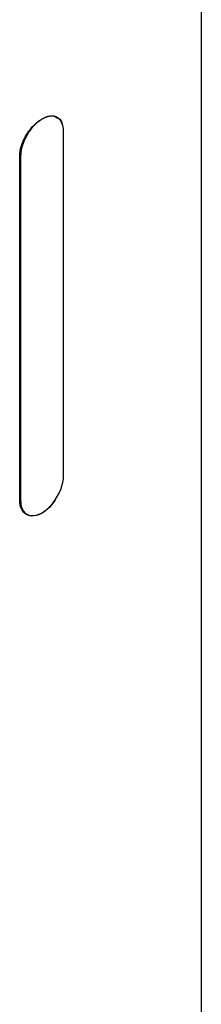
# Model space of a CAD drawing. Header units: millimetres. Extents: x 0 to 4378, y 0 to 2376.
# Tile 184 of 211: x 2725 to 2745, y 1358 to 1465. Entities that reach past the tile are written whole.
import ezdxf

# ---------------------------------------------------------------- set-up
doc = ezdxf.new("R2010")
doc.units = ezdxf.units.MM
doc.header["$LTSCALE"] = 0.2
doc.layers.add('01_Object Line', color=4, linetype='Continuous')

# ---------------------------------------------------------------- blocks, each defined once
blk = doc.blocks.new('A$C78150662')
for p, q in [((159.92, 530.45), (159.92, 407.08)), ((143.98, 515.45), (144.29, 515.27)), ((144.98, 476.53), (144.98, 513.76)), ((140.21, 511.12), (140.31, 511.06)), ((140.21, 473.85), (140.21, 511.08)), ((140.31, 511.06), (140.31, 473.83)), ((140.21, 473.89), (140.31, 473.83)), ((140.66, 472.51), (140.99, 472.32))]:
    blk.add_line(p, q)
for centre, major_axis in [((142.64, 512.41), (1.65, 2.86)), ((142.64, 475.18), (-1.65, -2.86))]:
    blk.add_ellipse(centre, major_axis=major_axis, ratio=0.57735, start_param=5.497787, end_param=8.63938)
for points, knots in [([(140.21, 511.08), (140.21, 511.43), (140.27, 511.83), (140.52, 512.63), (140.72, 513.04), (141.15, 513.76), (141.43, 514.12), (142.03, 514.73), (142.35, 514.98), (142.94, 515.32), (143.25, 515.44), (143.83, 515.5), (144.08, 515.45), (144.49, 515.22), (144.66, 515.02), (144.79, 514.72), (144.8, 514.68), (144.82, 514.64)], [1.0097533, 1.0097533, 1.0097533, 1.0097533, 1.1359725, 1.1359725, 1.2621917, 1.2621917, 1.3884108, 1.3884108, 1.5146299, 1.5146299, 1.6408491, 1.6408491, 1.7670682, 1.7670682, 1.8932874, 1.8932874, 1.9104351, 1.9104351, 1.9104351, 1.9104351]), ([(144.07, 473.87), (143.91, 473.63), (143.73, 473.39), (143.25, 472.87), (142.94, 472.62), (142.35, 472.27), (142.03, 472.16), (141.43, 472.11), (141.15, 472.17), (140.72, 472.42), (140.52, 472.63), (140.27, 473.17), (140.21, 473.51), (140.21, 473.85)], [0.2940803, 0.2940803, 0.2940803, 0.2940803, 0.3786575, 0.3786575, 0.5048766, 0.5048766, 0.6310958, 0.6310958, 0.7573149, 0.7573149, 0.8835341, 0.8835341, 1.0097533, 1.0097533, 1.0097533, 1.0097533])]:
    blk.add_open_spline(points, degree=3, knots=knots)

msp = doc.modelspace()

# ---------------------------------------------------------------- block references
at = {"layer": '01_Object Line'}
msp.add_blockref('A$C78150662', (2584.943, 938.722), dxfattribs=at)

doc.saveas('drawing.dxf')
